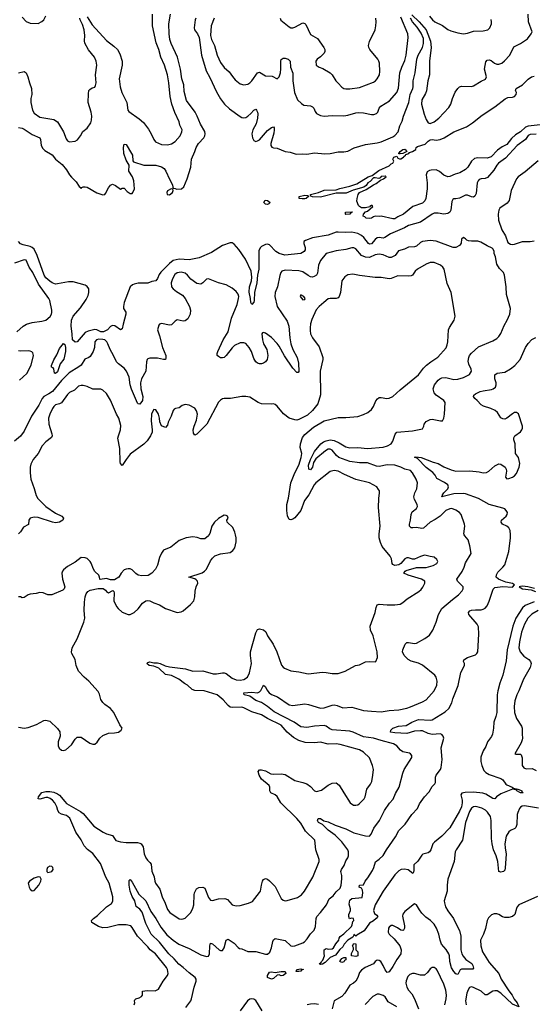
# Model space of a CAD drawing. Header units: inches. Extents: x 1473912 to 1647258, y 640388 to 773423.
# Tile 109 of 256: x 1522923 to 1528151, y 665215 to 675253. Entities that reach past the tile are written whole.
import ezdxf

# ---------------------------------------------------------------- set-up
doc = ezdxf.new("R2010")
doc.units = ezdxf.units.IN
doc.header["$MEASUREMENT"] = 0
doc.layers.add('B5626', color=7, linetype='Continuous')
doc.layers.add('B5627', color=7, linetype='Continuous')

msp = doc.modelspace()

# ---------------------------------------------------------------- linework, layer by layer
at = {"layer": 'B5626', "color": 5}
for points, elevation in [([(1522910, 668042), (1522970, 668032), (1523010, 668036), (1523094, 668066), (1523170, 668107), (1523191, 668111), (1523230, 668101), (1523310, 668028), (1523334, 667994), (1523336, 667950), (1523317, 667890), (1523316, 667850), (1523326, 667826), (1523350, 667806), (1523370, 667803), (1523393, 667810), (1523450, 667859), (1523490, 667919), (1523510, 667937), (1523550, 667938), (1523638, 667878), (1523668, 667868), (1523690, 667867), (1523714, 667886), (1523739, 667930), (1523770, 667954), (1523830, 667980), (1523890, 667983), (1523930, 667991), (1523958, 668010), (1523969, 668030), (1523944, 668065), (1523884, 668190), (1523849, 668230), (1523793, 668270), (1523771, 668291), (1523750, 668322), (1523737, 668377), (1523723, 668403), (1523630, 668509), (1523581, 668550), (1523524, 668610), (1523499, 668670), (1523489, 668730), (1523454, 668790), (1523450, 668806), (1523459, 668850), (1523510, 668941), (1523579, 669110), (1523589, 669151), (1523581, 669230), (1523584, 669316), (1523590, 669370), (1523600, 669400), (1523618, 669422), (1523643, 669437), (1523725, 669455), (1523774, 669454), (1523797, 669437), (1523810, 669422), (1523830, 669411), (1523873, 669433), (1523883, 669423), (1523887, 669410), (1523885, 669330), (1523910, 669271), (1523927, 669250), (1523970, 669213), (1524030, 669190), (1524050, 669190), (1524090, 669210), (1524130, 669248), (1524174, 669306), (1524210, 669330), (1524230, 669333), (1524250, 669330), (1524290, 669309), (1524350, 669288), (1524410, 669249), (1524530, 669211), (1524570, 669217), (1524590, 669228), (1524664, 669290), (1524698, 669330), (1524711, 669369), (1524714, 669426), (1524722, 669470), (1524741, 669510), (1524738, 669530), (1524724, 669544), (1524710, 669552), (1524649, 669570), (1524785, 669615), (1524809, 669630), (1524827, 669650), (1524870, 669735), (1524890, 669763), (1524914, 669786), (1524970, 669808), (1525070, 669822), (1525098, 669842), (1525118, 669870), (1525131, 669930), (1525130, 669970), (1525124, 670000)], 820), ([(1524853, 670000), (1524848, 669992), (1524810, 669959), (1524770, 669959), (1524733, 669973), (1524690, 669981), (1524622, 669970), (1524550, 669943), (1524464, 669876), (1524390, 669844), (1524370, 669816), (1524349, 669770), (1524327, 669693), (1524309, 669651), (1524271, 669610), (1524233, 669587), (1524170, 669584), (1524130, 669590), (1524106, 669606), (1524070, 669643), (1524050, 669653), (1524030, 669655), (1524010, 669652), (1523990, 669643), (1523957, 669610), (1523934, 669570), (1523890, 669542), (1523850, 669542), (1523810, 669556), (1523745, 669545), (1523739, 669550), (1523738, 669570), (1523732, 669590), (1523689, 669629), (1523675, 669650), (1523653, 669713), (1523643, 669730), (1523610, 669760), (1523590, 669767), (1523550, 669769), (1523490, 669723), (1523410, 669678), (1523370, 669646), (1523359, 669630), (1523353, 669610), (1523359, 669550), (1523382, 669470), (1523376, 669450), (1523363, 669437), (1523250, 669391), (1523210, 669391), (1523164, 669410), (1523130, 669413), (1523090, 669402), (1523030, 669398), (1523010, 669391), (1522970, 669362), (1522950, 669360), (1522930, 669368), (1522910, 669370)], 820), ([(1524089, 665210), (1524097, 665230), (1524094, 665250), (1524099, 665261), (1524109, 665271), (1524140, 665280), (1524165, 665295), (1524174, 665310), (1524175, 665350), (1524224, 665356), (1524306, 665354), (1524338, 665370), (1524388, 665452), (1524432, 665508), (1524436, 665530), (1524431, 665570), (1524420, 665590), (1524309, 665729), (1524254, 665770), (1524230, 665802), (1524126, 665910), (1524070, 665999), (1524055, 666015), (1524010, 666025), (1523930, 666024), (1523821, 665999), (1523770, 665996), (1523728, 666010), (1523659, 666050), (1523655, 666070), (1523675, 666090), (1523718, 666122), (1523810, 666210), (1523858, 666242), (1523874, 666266), (1523873, 666310), (1523836, 666450), (1523803, 666510), (1523746, 666650), (1523670, 666752), (1523614, 666794), (1523582, 666830), (1523551, 666891), (1523495, 666970), (1523434, 667114), (1523401, 667141), (1523350, 667153), (1523326, 667166), (1523311, 667190), (1523301, 667230), (1523281, 667270), (1523257, 667297), (1523233, 667313), (1523210, 667322), (1523190, 667323), (1523130, 667307), (1523110, 667310), (1523115, 667330), (1523150, 667375), (1523190, 667385), (1523230, 667385), (1523270, 667378), (1523310, 667362), (1523330, 667347), (1523382, 667282), (1523402, 667262), (1523542, 667182), (1523570, 667160), (1523681, 667030), (1523773, 666970), (1523810, 666952), (1523870, 666935), (1523905, 666885), (1523950, 666872), (1524010, 666865), (1524126, 666866), (1524150, 666859), (1524163, 666850), (1524181, 666821), (1524193, 666750), (1524209, 666709), (1524225, 666685), (1524250, 666662), (1524263, 666643), (1524272, 666572), (1524296, 666516), (1524301, 666470), (1524309, 666450), (1524352, 666390), (1524375, 666310), (1524406, 666246), (1524430, 666181), (1524453, 666150), (1524550, 666085), (1524570, 666082), (1524590, 666085), (1524610, 666094), (1524670, 666151), (1524690, 666196), (1524698, 666230), (1524701, 666330), (1524705, 666350), (1524728, 666392), (1524750, 666407), (1524790, 666410), (1524810, 666399), (1524850, 666305), (1524870, 666278), (1524890, 666275), (1524950, 666290), (1525014, 666294), (1525042, 666282), (1525090, 666228), (1525130, 666219), (1525170, 666222), (1525255, 666245), (1525297, 666263), (1525370, 666354), (1525378, 666370), (1525388, 666430), (1525401, 666470), (1525410, 666487), (1525430, 666498), (1525450, 666490), (1525470, 666474), (1525530, 666415), (1525590, 666295), (1525610, 666276), (1525630, 666270), (1525650, 666272), (1525756, 666304), (1525798, 666330), (1525827, 666370), (1525913, 666510), (1525978, 666670), (1525977, 666690), (1525944, 666790), (1525932, 666890), (1525839, 666979), (1525790, 667061), (1525750, 667110), (1525585, 667270), (1525550, 667334), (1525530, 667350), (1525485, 667370), (1525474, 667390), (1525473, 667430), (1525466, 667446), (1525390, 667512), (1525366, 667550), (1525354, 667590), (1525370, 667606), (1525390, 667607), (1525430, 667596), (1525485, 667565), (1525510, 667560), (1525590, 667565), (1525630, 667559), (1525730, 667498), (1525810, 667478), (1525850, 667464), (1525890, 667436), (1525930, 667391), (1525950, 667383), (1526001, 667399), (1526069, 667450), (1526109, 667470), (1526150, 667473), (1526183, 667450), (1526228, 667370), (1526293, 667270), (1526326, 667246), (1526350, 667245), (1526370, 667250), (1526390, 667263), (1526435, 667310), (1526447, 667330), (1526464, 667410), (1526501, 667459), (1526514, 667486), (1526526, 667550), (1526530, 667610), (1526522, 667650), (1526490, 667729), (1526430, 667787), (1526390, 667808), (1526190, 667864), (1526150, 667871), (1526070, 667867), (1525990, 667887), (1525930, 667882), (1525835, 667885), (1525770, 667903), (1525714, 667934), (1525650, 667988), (1525590, 668060), (1525449, 668129), (1525390, 668167), (1525290, 668197), (1525210, 668239), (1525190, 668244), (1525090, 668240), (1525070, 668245), (1525050, 668260), (1525000, 668320), (1524938, 668370), (1524805, 668410), (1524710, 668416), (1524683, 668423), (1524636, 668470), (1524605, 668485), (1524546, 668530), (1524470, 668566), (1524410, 668579), (1524341, 668641), (1524290, 668663), (1524242, 668670), (1524219, 668690), (1524230, 668701), (1524250, 668705), (1524290, 668696), (1524330, 668696), (1524355, 668690), (1524406, 668666), (1524450, 668654), (1524614, 668634), (1524690, 668612), (1524790, 668614), (1524896, 668584), (1524930, 668583), (1524990, 668596), (1525010, 668594), (1525030, 668587), (1525090, 668540), (1525130, 668522), (1525170, 668520), (1525210, 668528), (1525248, 668550), (1525267, 668593), (1525288, 668690), (1525276, 668770), (1525278, 668810), (1525330, 669001), (1525350, 669037), (1525370, 669043), (1525410, 669032), (1525433, 669013), (1525452, 668970), (1525507, 668887), (1525545, 668810), (1525592, 668672), (1525610, 668651), (1525623, 668643), (1525690, 668616), (1525770, 668605), (1525865, 668585), (1526010, 668601), (1526050, 668599), (1526110, 668587), (1526170, 668589), (1526242, 668610), (1526348, 668670), (1526390, 668675), (1526450, 668706), (1526490, 668711), (1526550, 668705), (1526555, 668710), (1526572, 668750), (1526569, 668810), (1526529, 668970), (1526502, 669030), (1526497, 669070), (1526550, 669210), (1526558, 669262), (1526570, 669287), (1526590, 669293), (1526670, 669286), (1526750, 669286), (1526805, 669295), (1526830, 669310), (1526874, 669350), (1526995, 669425), (1527016, 669444), (1527033, 669467), (1527054, 669510), (1527056, 669530), (1527021, 669550), (1526886, 669590), (1526841, 669610), (1526844, 669616), (1526853, 669630), (1526864, 669636), (1526970, 669668), (1527070, 669668), (1527141, 669690), (1527179, 669710), (1527189, 669730), (1527179, 669750), (1527150, 669773), (1527110, 669779), (1527070, 669792), (1527050, 669793), (1527010, 669782), (1526950, 669752), (1526930, 669752), (1526890, 669767), (1526870, 669768), (1526850, 669756), (1526810, 669710), (1526790, 669696), (1526750, 669689), (1526730, 669700), (1526723, 669710), (1526715, 669755), (1526703, 669783), (1526621, 669881), (1526602, 669922), (1526588, 669970), (1526588, 670000)], 780), ([(1524619, 665181), (1524670, 665250), (1524676, 665270), (1524703, 665390), (1524722, 665450), (1524723, 665470), (1524713, 665490), (1524650, 665536), (1524591, 665591), (1524545, 665625), (1524500, 665680), (1524445, 665730), (1524349, 665849), (1524264, 665930), (1524210, 666040), (1524173, 666153), (1524150, 666184), (1524111, 666211), (1524096, 666270), (1524070, 666314), (1524050, 666367), (1524038, 666430), (1524041, 666479), (1524050, 666486), (1524070, 666459), (1524138, 666338), (1524210, 666270), (1524261, 666161), (1524310, 666090), (1524363, 666003), (1524425, 665925), (1524490, 665868), (1524545, 665830), (1524650, 665785), (1524770, 665720), (1524830, 665703), (1524850, 665707), (1524858, 665730), (1524864, 665810), (1524870, 665837), (1524890, 665832), (1524958, 665770), (1524970, 665764), (1524990, 665764), (1525010, 665790), (1525030, 665870), (1525050, 665879), (1525110, 665838), (1525150, 665793), (1525165, 665785), (1525190, 665780), (1525250, 665755), (1525333, 665753), (1525430, 665727), (1525452, 665728), (1525474, 665746), (1525490, 665790), (1525504, 665856), (1525510, 665871), (1525530, 665886), (1525630, 665866), (1525690, 665813), (1525710, 665809), (1525730, 665813), (1525810, 665842), (1525827, 665853), (1525856, 665884), (1525890, 665933), (1525927, 665970), (1525940, 666010), (1525948, 666090), (1525955, 666110), (1525992, 666150), (1526051, 666229), (1526080, 666290), (1526120, 666320), (1526150, 666363), (1526190, 666399), (1526201, 666430), (1526210, 666494), (1526210, 666530), (1526200, 666570), (1526204, 666590), (1526231, 666630), (1526250, 666679), (1526271, 666710), (1526278, 666730), (1526276, 666770), (1526269, 666790), (1526209, 666870), (1526141, 666941), (1526069, 666990), (1526010, 667048), (1525970, 667070), (1525962, 667090), (1525967, 667110), (1525990, 667108), (1526026, 667086), (1526070, 667074), (1526140, 667040), (1526250, 667003), (1526330, 666965), (1526450, 666933), (1526490, 666930), (1526509, 666951), (1526536, 667010), (1526591, 667090), (1526644, 667190), (1526695, 667265), (1526732, 667308), (1526755, 667365), (1526793, 667430), (1526830, 667570), (1526845, 667610), (1526923, 667730), (1526924, 667750), (1526910, 667769), (1526897, 667777), (1526829, 667790), (1526806, 667806), (1526770, 667850), (1526736, 667870), (1526610, 667903), (1526530, 667930), (1526430, 667941), (1526325, 667990), (1526290, 668001), (1526110, 668014), (1526085, 668025), (1526050, 668051), (1526030, 668056), (1525930, 668051), (1525850, 668037), (1525790, 668044), (1525724, 668090), (1525518, 668198), (1525452, 668252), (1525390, 668291), (1525330, 668312), (1525270, 668358), (1525213, 668370), (1525209, 668390), (1525290, 668398), (1525350, 668390), (1525370, 668401), (1525384, 668416), (1525410, 668470), (1525430, 668450), (1525442, 668422), (1525469, 668389), (1525490, 668375), (1525551, 668351), (1525670, 668268), (1525710, 668263), (1525830, 668280), (1525870, 668271), (1525990, 668233), (1526030, 668236), (1526110, 668264), (1526130, 668267), (1526161, 668261), (1526218, 668238), (1526310, 668243), (1526430, 668211), (1526510, 668202), (1526610, 668197), (1526690, 668210), (1526790, 668218), (1526870, 668233), (1526910, 668248), (1527030, 668298), (1527070, 668320), (1527151, 668410), (1527177, 668470), (1527182, 668510), (1527170, 668549), (1527156, 668570), (1527030, 668674), (1526990, 668693), (1526914, 668714), (1526886, 668730), (1526845, 668770), (1526828, 668810), (1526832, 668830), (1526855, 668885), (1526870, 668903), (1526890, 668904), (1526950, 668892), (1526970, 668897), (1527056, 668944), (1527102, 668978), (1527135, 669030), (1527170, 669111), (1527196, 669190), (1527230, 669250), (1527337, 669343), (1527397, 669390), (1527436, 669430), (1527447, 669450), (1527446, 669470), (1527388, 669530), (1527382, 669550), (1527434, 669626), (1527456, 669670), (1527470, 669715), (1527529, 669810), (1527515, 669890), (1527497, 669950), (1527463, 669990), (1527457, 670000)], 760), ([(1528170, 669319), (1528079, 669281), (1528050, 669257), (1527984, 669150), (1527951, 669070), (1527896, 668830), (1527884, 668716), (1527852, 668570), (1527821, 668490), (1527798, 668410), (1527793, 668370), (1527789, 668191), (1527780, 668150), (1527759, 668090), (1527756, 668030), (1527744, 667970), (1527735, 667945), (1527695, 667890), (1527677, 667843), (1527650, 667800), (1527627, 667733), (1527627, 667690), (1527636, 667650), (1527658, 667598), (1527677, 667577), (1527710, 667559), (1527830, 667516), (1527850, 667502), (1527881, 667461), (1527892, 667452), (1527947, 667430), (1527960, 667420), (1528005, 667410), (1528030, 667398), (1528044, 667390), (1528043, 667383), (1528058, 667370), (1528030, 667370), (1527993, 667390), (1527994, 667394), (1527983, 667403), (1527950, 667407), (1527830, 667362), (1527785, 667330), (1527770, 667309), (1527750, 667314), (1527678, 667358), (1527647, 667367), (1527550, 667378), (1527466, 667374), (1527433, 667367), (1527422, 667350), (1527437, 667297), (1527437, 667270), (1527430, 667227), (1527410, 667183), (1527310, 667013), (1527230, 666929), (1527152, 666868), (1527138, 666850), (1527115, 666790), (1527102, 666770), (1527090, 666760), (1527034, 666746), (1527023, 666737), (1526985, 666675), (1526944, 666636), (1526942, 666578), (1526939, 666561), (1526932, 666550), (1526885, 666585), (1526846, 666594), (1526812, 666588), (1526790, 666577), (1526750, 666536), (1526631, 666370), (1526550, 666229), (1526531, 666170), (1526540, 666140), (1526564, 666124), (1526574, 666110), (1526558, 666090), (1526533, 666067), (1526490, 666042), (1526437, 665963), (1526360, 665920), (1526350, 665909), (1526330, 665926), (1526328, 665912), (1526319, 665901), (1526270, 665869), (1526231, 665830), (1526218, 665802), (1526187, 665773), (1526144, 665716), (1526090, 665694), (1526037, 665643), (1526010, 665624), (1525990, 665621), (1525983, 665623), (1525981, 665630), (1525998, 665642), (1526000, 665650), (1526015, 665665), (1526032, 665710), (1526027, 665733), (1526028, 665770), (1526050, 665784), (1526070, 665778), (1526110, 665781), (1526122, 665790), (1526147, 665833), (1526179, 665870), (1526181, 665890), (1526193, 665907), (1526230, 665935), (1526306, 666010), (1526315, 666025), (1526322, 666058), (1526331, 666070), (1526329, 666089), (1526306, 666094), (1526288, 666088), (1526279, 666110), (1526281, 666130), (1526298, 666170), (1526297, 666190), (1526283, 666237), (1526290, 666276), (1526310, 666295), (1526416, 666304), (1526421, 666350), (1526418, 666378), (1526410, 666398), (1526386, 666410), (1526389, 666430), (1526430, 666432), (1526445, 666470), (1526475, 666505), (1526522, 666578), (1526536, 666610), (1526551, 666669), (1526590, 666694), (1526630, 666732), (1526664, 666790), (1526757, 666923), (1526790, 666986), (1526856, 667050), (1526922, 667150), (1526979, 667210), (1527002, 667258), (1527051, 667330), (1527098, 667382), (1527130, 667435), (1527158, 667462), (1527163, 667477), (1527165, 667530), (1527172, 667550), (1527215, 667610), (1527223, 667630), (1527231, 667710), (1527223, 667830), (1527248, 667928), (1527242, 667950), (1527230, 667966), (1527210, 667972), (1527130, 667965), (1527090, 667976), (1527030, 668002), (1527010, 668004), (1526950, 667999), (1526870, 667977), (1526750, 667984), (1526704, 667990), (1526709, 668010), (1526730, 668032), (1526788, 668050), (1526863, 668057), (1526922, 668090), (1526990, 668119), (1527110, 668112), (1527130, 668116), (1527263, 668197), (1527299, 668230), (1527330, 668287), (1527339, 668330), (1527394, 668466), (1527423, 668597), (1527458, 668670), (1527459, 668690), (1527449, 668710), (1527453, 668727), (1527489, 668750), (1527570, 668777), (1527586, 668790), (1527594, 668810), (1527606, 668990), (1527602, 669062), (1527590, 669091), (1527505, 669190), (1527501, 669210), (1527515, 669225), (1527530, 669232), (1527570, 669238), (1527630, 669238), (1527650, 669242), (1527670, 669253), (1527690, 669278), (1527710, 669324), (1527752, 669448), (1527770, 669464), (1527850, 669475), (1527950, 669469), (1527968, 669490), (1527950, 669504), (1527880, 669520), (1527830, 669538), (1527807, 669550), (1527784, 669570), (1527785, 669595), (1527798, 669622), (1527850, 669670), (1527870, 669695), (1527911, 669830), (1527929, 669969), (1527927, 670000)], 740), ([(1528174, 669454), (1528105, 669470), (1528050, 669477), (1528030, 669476), (1528018, 669470), (1528051, 669450), (1528139, 669439), (1528183, 669423)], 740), ([(1528210, 669230), (1528147, 669193), (1528104, 669150), (1528071, 669089), (1528040, 669010), (1528020, 668910), (1528015, 668850), (1528028, 668808), (1528063, 668763), (1528114, 668730), (1528131, 668711), (1528138, 668690), (1528130, 668650), (1528062, 668530), (1528015, 668410), (1527992, 668370), (1527974, 668310), (1527966, 668250), (1527970, 668191), (1527989, 668130), (1528042, 668050), (1528047, 668030), (1528046, 667970), (1528050, 667930), (1528049, 667910), (1528039, 667881), (1527974, 667770), (1527984, 667764), (1528030, 667766), (1528038, 667758), (1528048, 667728), (1528049, 667650), (1528065, 667625), (1528090, 667616), (1528150, 667618), (1528190, 667600)], 760), ([(1528214, 667214), (1528070, 667238), (1528046, 667234), (1528030, 667224), (1528019, 667210), (1528003, 667170), (1527998, 667150), (1527992, 667048), (1527983, 667017), (1527973, 667007), (1527930, 666987), (1527910, 666972), (1527885, 666930), (1527871, 666850), (1527873, 666810), (1527885, 666745), (1527874, 666606), (1527870, 666584), (1527856, 666570), (1527830, 666561), (1527810, 666570), (1527799, 666670), (1527781, 666730), (1527756, 666790), (1527740, 666850), (1527735, 666905), (1527730, 667090), (1527723, 667130), (1527695, 667175), (1527674, 667194), (1527635, 667215), (1527590, 667230), (1527570, 667232), (1527550, 667229), (1527530, 667215), (1527510, 667182), (1527469, 667070), (1527438, 666890), (1527373, 666790), (1527366, 666770), (1527353, 666670), (1527290, 666490), (1527284, 666430), (1527284, 666370), (1527253, 666270), (1527254, 666250), (1527267, 666210), (1527290, 666169), (1527349, 666089), (1527370, 666040), (1527410, 665967), (1527421, 665910), (1527422, 665770), (1527433, 665730), (1527446, 665706), (1527472, 665672), (1527534, 665630), (1527546, 665610), (1527550, 665582), (1527545, 665575), (1527526, 665574), (1527430, 665575), (1527415, 665565), (1527390, 665520), (1527370, 665526), (1527350, 665548), (1527327, 665587), (1527310, 665650), (1527306, 665710), (1527300, 665730), (1527274, 665774), (1527224, 665830), (1527210, 665870), (1527198, 665930), (1527173, 665993), (1527151, 666031), (1527114, 666070), (1527065, 666105), (1527024, 666144), (1526999, 666179), (1526970, 666231), (1526950, 666240), (1526850, 666160), (1526830, 666134), (1526827, 666113), (1526846, 666014), (1526847, 665990), (1526836, 665970), (1526830, 665966), (1526810, 665970), (1526776, 665996), (1526730, 666019), (1526710, 666020), (1526690, 666001), (1526685, 665990), (1526681, 665950), (1526690, 665930), (1526743, 665883), (1526800, 665810), (1526815, 665770), (1526810, 665730), (1526768, 665672), (1526730, 665601), (1526690, 665545), (1526670, 665541), (1526650, 665567), (1526631, 665611), (1526606, 665650), (1526590, 665663), (1526570, 665665), (1526550, 665651), (1526532, 665628), (1526445, 665590), (1526410, 665564), (1526390, 665538), (1526373, 665487), (1526351, 665450), (1526328, 665432), (1526290, 665410), (1526239, 665330), (1526210, 665296), (1526131, 665250), (1526110, 665170)], 760), ([(1528205, 666315), (1528014, 666230), (1527998, 666210), (1527989, 666191), (1527973, 666130), (1527950, 666110), (1527910, 666099), (1527870, 666099), (1527847, 666107), (1527810, 666132), (1527790, 666139), (1527762, 666138), (1527734, 666126), (1527704, 666096), (1527690, 666070), (1527673, 665987), (1527652, 665930), (1527624, 665870), (1527627, 665810), (1527643, 665750), (1527710, 665640), (1527811, 665530), (1527833, 665473), (1527913, 665353), (1527947, 665310), (1527966, 665266), (1527998, 665230), (1528012, 665188), (1527950, 665217), (1527830, 665328), (1527791, 665351), (1527770, 665353), (1527750, 665349), (1527690, 665312), (1527670, 665312), (1527630, 665350), (1527550, 665388), (1527530, 665392), (1527510, 665386), (1527497, 665363), (1527484, 665330), (1527469, 665250), (1527476, 665210)], 780), ([(1527258, 665210), (1527274, 665270), (1527277, 665310), (1527270, 665361), (1527250, 665421), (1527182, 665562), (1527170, 665577), (1527150, 665589), (1527130, 665589), (1527110, 665577), (1527082, 665538), (1527050, 665514), (1527010, 665511), (1526950, 665530), (1526930, 665530), (1526902, 665518), (1526882, 665498), (1526864, 665456), (1526862, 665430), (1526870, 665390), (1526890, 665359), (1526922, 665322), (1526951, 665271), (1526992, 665170)], 780), ([(1526769, 665189), (1526682, 665242), (1526650, 665292), (1526630, 665306), (1526590, 665320), (1526570, 665318), (1526524, 665296), (1526446, 665214)], 780), ([(1525395, 665150), (1525330, 665255), (1525310, 665269), (1525290, 665272), (1525270, 665266), (1525245, 665250), (1525173, 665150)], 760), ([(1525970, 665212), (1525930, 665219), (1525890, 665218), (1525855, 665210)], 760)]:
    msp.add_lwpolyline(points, dxfattribs=dict(at, elevation=elevation))
for points, elevation in [([(1523230, 666625), (1523207, 666610), (1523201, 666590), (1523201, 666570), (1523210, 666558), (1523250, 666568), (1523265, 666590), (1523261, 666610), (1523250, 666619)], 820), ([(1523110, 666515), (1523070, 666501), (1523023, 666470), (1523011, 666450), (1523021, 666410), (1523031, 666390), (1523050, 666371), (1523070, 666375), (1523118, 666430), (1523140, 666470), (1523143, 666490), (1523132, 666512)], 820), ([(1526350, 665701), (1526306, 665710), (1526308, 665732), (1526327, 665773), (1526328, 665790), (1526318, 665810), (1526330, 665834), (1526351, 665831), (1526351, 665771), (1526371, 665750), (1526370, 665709)], 740), ([(1526210, 665642), (1526189, 665650), (1526198, 665670), (1526210, 665682), (1526230, 665691), (1526250, 665692), (1526251, 665670), (1526237, 665663), (1526230, 665649)], 740), ([(1525590, 665504), (1525570, 665515), (1525550, 665512), (1525510, 665477), (1525490, 665473), (1525449, 665490), (1525450, 665510), (1525470, 665543), (1525490, 665547), (1525530, 665540), (1525589, 665551), (1525631, 665550), (1525636, 665530), (1525611, 665509)], 740), ([(1525809, 665571), (1525814, 665574), (1525814, 665570), (1525796, 665564), (1525790, 665554), (1525770, 665548), (1525744, 665550), (1525749, 665570), (1525790, 665576)], 740)]:
    msp.add_lwpolyline(points, close=True, dxfattribs=dict(at, elevation=elevation))
at = {"layer": 'B5627', "color": 5}
for points, elevation in [([(1522910, 674154), (1522950, 674147), (1522970, 674138), (1523050, 674084), (1523127, 674047), (1523135, 674030), (1523141, 673970), (1523158, 673938), (1523180, 673920), (1523256, 673876), (1523290, 673830), (1523355, 673775), (1523402, 673722), (1523430, 673671), (1523450, 673646), (1523499, 673599), (1523530, 673551), (1523543, 673543), (1523550, 673532), (1523558, 673542), (1523572, 673548), (1523590, 673550), (1523610, 673546), (1523710, 673489), (1523772, 673468), (1523790, 673471), (1523800, 673480), (1523830, 673539), (1523850, 673567), (1523870, 673576), (1523901, 673561), (1523950, 673525), (1523970, 673534), (1523990, 673534), (1524020, 673500), (1524050, 673482), (1524070, 673482), (1524078, 673490), (1524094, 673530), (1524086, 673610), (1524072, 673650), (1524037, 673710), (1524038, 673770), (1524010, 673821), (1523986, 673890), (1523983, 673950), (1523990, 673985), (1524010, 673981), (1524063, 673890), (1524072, 673870), (1524076, 673815), (1524083, 673803), (1524189, 673769), (1524310, 673770), (1524370, 673754), (1524395, 673735), (1524414, 673710), (1524450, 673627), (1524481, 673570), (1524484, 673544), (1524490, 673534), (1524510, 673532), (1524525, 673525), (1524575, 673530), (1524596, 673550), (1524630, 673631), (1524667, 673750), (1524674, 673830), (1524711, 673909), (1524723, 673950), (1524748, 673990), (1524802, 674050), (1524811, 674069), (1524814, 674090), (1524810, 674114), (1524767, 674187), (1524733, 674270), (1524712, 674310), (1524624, 674430), (1524601, 674521), (1524596, 674590), (1524578, 674650), (1524562, 674750), (1524533, 674870), (1524468, 675010), (1524455, 675050), (1524447, 675110), (1524444, 675210), (1524462, 675310)], 740), ([(1522910, 674712), (1522970, 674725), (1522990, 674711), (1523007, 674670), (1523022, 674610), (1523043, 674550), (1523048, 674490), (1523038, 674450), (1523036, 674410), (1523054, 674330), (1523070, 674300), (1523130, 674260), (1523270, 674235), (1523310, 674212), (1523370, 674111), (1523397, 674037), (1523410, 674019), (1523430, 674008), (1523490, 674015), (1523513, 674027), (1523545, 674070), (1523568, 674112), (1523610, 674148), (1523650, 674201), (1523657, 674230), (1523658, 674270), (1523651, 674310), (1523622, 674410), (1523624, 674496), (1523629, 674531), (1523638, 674542), (1523661, 674559), (1523690, 674565), (1523698, 674582), (1523702, 674610), (1523695, 674690), (1523709, 674790), (1523702, 674830), (1523687, 674870), (1523624, 674944), (1523587, 675013), (1523583, 675037), (1523588, 675092), (1523582, 675150), (1523563, 675203), (1523540, 675250), (1523537, 675270)], 760), ([(1522950, 675277), (1522990, 675235), (1523030, 675217), (1523110, 675213), (1523150, 675233), (1523169, 675250), (1523189, 675291)], 780), ([(1523610, 675282), (1523661, 675201), (1523810, 675039), (1523884, 674984), (1523921, 674950), (1523945, 674905), (1523970, 674830), (1523968, 674790), (1523939, 674650), (1523949, 674570), (1523966, 674510), (1524016, 674410), (1524027, 674330), (1524036, 674316), (1524142, 674242), (1524185, 674205), (1524237, 674137), (1524264, 674090), (1524290, 674030), (1524309, 674009), (1524370, 673982), (1524430, 673977), (1524470, 673986), (1524510, 674010), (1524561, 674070), (1524578, 674110), (1524579, 674130), (1524558, 674178), (1524550, 674213), (1524505, 674305), (1524476, 674390), (1524459, 674470), (1524443, 674610), (1524430, 674690), (1524400, 674790), (1524361, 674870), (1524342, 674950), (1524316, 675016), (1524278, 675190), (1524276, 675310)], 760), ([(1524720, 675270), (1524712, 675250), (1524702, 675170), (1524707, 675150), (1524736, 675110), (1524753, 675070), (1524776, 674890), (1524826, 674730), (1524864, 674664), (1524930, 674519), (1524970, 674445), (1525011, 674390), (1525063, 674343), (1525170, 674267), (1525190, 674255), (1525210, 674252), (1525230, 674257), (1525250, 674270), (1525282, 674298), (1525310, 674330), (1525330, 674339), (1525339, 674330), (1525350, 674310), (1525353, 674293), (1525350, 674250), (1525334, 674190), (1525300, 674130), (1525290, 674090), (1525297, 674050), (1525310, 674022), (1525330, 674012), (1525350, 674017), (1525370, 674029), (1525450, 674122), (1525490, 674153), (1525510, 674159), (1525517, 674150), (1525520, 674130), (1525515, 674095), (1525484, 673990), (1525484, 673970), (1525493, 673953), (1525510, 673947), (1525550, 673944), (1525630, 673910), (1525682, 673902), (1525743, 673883), (1525810, 673885), (1525850, 673882), (1525930, 673896), (1526035, 673885), (1526090, 673890), (1526170, 673907), (1526230, 673907), (1526270, 673914), (1526334, 673946), (1526450, 673981), (1526570, 673999), (1526610, 674009), (1526730, 674058), (1526750, 674072), (1526784, 674110), (1526801, 674170), (1526823, 674217), (1526838, 674270), (1526891, 674409), (1526905, 674490), (1526933, 674550), (1526937, 674570), (1526936, 674630), (1526958, 674710), (1526974, 674850), (1526988, 674890), (1527032, 674968), (1527042, 675010), (1527040, 675060), (1527016, 675116), (1526977, 675177), (1526929, 675230), (1526910, 675267)], 740), ([(1524906, 675270), (1524876, 675190), (1524869, 675090), (1524880, 675050), (1524910, 674990), (1524936, 674890), (1524970, 674815), (1525010, 674764), (1525060, 674720), (1525093, 674673), (1525121, 674641), (1525170, 674600), (1525210, 674588), (1525250, 674596), (1525270, 674609), (1525291, 674630), (1525350, 674711), (1525370, 674719), (1525430, 674682), (1525497, 674677), (1525550, 674651), (1525570, 674671), (1525583, 674710), (1525587, 674753), (1525585, 674830), (1525590, 674847), (1525610, 674860), (1525630, 674860), (1525661, 674850), (1525680, 674830), (1525685, 674770), (1525708, 674708), (1525710, 674630), (1525727, 674510), (1525756, 674436), (1525797, 674397), (1525822, 674382), (1525890, 674374), (1525910, 674365), (1525923, 674350), (1525936, 674316), (1525950, 674295), (1525990, 674276), (1526030, 674269), (1526110, 674276), (1526230, 674272), (1526270, 674279), (1526350, 674304), (1526374, 674306), (1526430, 674302), (1526510, 674285), (1526534, 674286), (1526563, 674297), (1526575, 674310), (1526590, 674350), (1526605, 674370), (1526696, 674424), (1526770, 674510), (1526785, 674555), (1526799, 674710), (1526819, 674770), (1526850, 674836), (1526863, 674890), (1526886, 675070), (1526883, 675110), (1526810, 675277)], 760), ([(1525580, 675270), (1525588, 675248), (1525670, 675180), (1525690, 675170), (1525710, 675169), (1525730, 675175), (1525810, 675220), (1525830, 675215), (1525843, 675203), (1525890, 675103), (1525960, 675060), (1526026, 674970), (1526035, 674950), (1526035, 674930), (1526027, 674910), (1525990, 674873), (1525957, 674850), (1525944, 674830), (1525948, 674790), (1525978, 674770), (1526016, 674756), (1526090, 674710), (1526110, 674690), (1526147, 674630), (1526170, 674605), (1526210, 674566), (1526230, 674552), (1526248, 674548), (1526290, 674547), (1526390, 674563), (1526530, 674616), (1526552, 674630), (1526570, 674651), (1526591, 674690), (1526596, 674724), (1526592, 674808), (1526587, 674830), (1526576, 674850), (1526493, 674950), (1526483, 674970), (1526481, 674990), (1526490, 675030), (1526547, 675150), (1526555, 675190), (1526558, 675230), (1526554, 675270)], 780), ([(1526922, 675302), (1526997, 675230), (1527070, 675150), (1527084, 675104), (1527114, 675034), (1527120, 674970), (1527101, 674830), (1527101, 674690), (1527085, 674630), (1527072, 674528), (1527061, 674499), (1527025, 674435), (1527021, 674390), (1527048, 674288), (1527070, 674236), (1527090, 674202), (1527110, 674196), (1527149, 674211), (1527197, 674250), (1527301, 674359), (1527320, 674390), (1527338, 674450), (1527366, 674514), (1527390, 674550), (1527409, 674570), (1527430, 674576), (1527530, 674573), (1527550, 674579), (1527630, 674627), (1527674, 674646), (1527683, 674670), (1527664, 674750), (1527677, 674823), (1527690, 674841), (1527710, 674844), (1527730, 674837), (1527767, 674810), (1527790, 674800), (1527810, 674799), (1527839, 674810), (1527868, 674832), (1527921, 674890), (1527963, 674977), (1528030, 675010), (1528102, 675058), (1528141, 675110), (1528149, 675130), (1528111, 675230), (1528110, 675310)], 740), ([(1527101, 675290), (1527134, 675250), (1527158, 675230), (1527234, 675194), (1527290, 675154), (1527320, 675140), (1527390, 675118), (1527450, 675109), (1527490, 675114), (1527550, 675137), (1527650, 675138), (1527696, 675150), (1527717, 675170), (1527734, 675210), (1527735, 675230), (1527730, 675255)], 760), ([(1528230, 674180), (1528110, 674168), (1528082, 674158), (1528029, 674110), (1527981, 674079), (1527938, 674042), (1527890, 673981), (1527844, 673956), (1527797, 673923), (1527730, 673855), (1527690, 673840), (1527595, 673845), (1527563, 673837), (1527530, 673810), (1527495, 673750), (1527470, 673724), (1527411, 673690), (1527363, 673677), (1527310, 673653), (1527290, 673650), (1527250, 673669), (1527206, 673706), (1527170, 673721), (1527120, 673720), (1527104, 673716), (1527078, 673702), (1527067, 673670), (1527079, 673590), (1527079, 673530), (1527064, 673430), (1527054, 673406), (1527030, 673384), (1526932, 673348), (1526837, 673270), (1526778, 673242), (1526750, 673224), (1526730, 673221), (1526610, 673249), (1526590, 673246), (1526550, 673249), (1526530, 673244), (1526510, 673229), (1526490, 673225), (1526458, 673230), (1526443, 673243), (1526426, 673250), (1526428, 673270), (1526450, 673294), (1526470, 673302), (1526526, 673350), (1526518, 673358), (1526510, 673358), (1526494, 673350), (1526494, 673346), (1526450, 673335), (1526410, 673335), (1526389, 673349), (1526380, 673360), (1526363, 673403), (1526364, 673430), (1526374, 673470), (1526388, 673492), (1526458, 673522), (1526530, 673570), (1526558, 673582), (1526602, 673618), (1526634, 673630), (1526659, 673650), (1526650, 673659), (1526610, 673653), (1526599, 673641), (1526585, 673635), (1526550, 673641), (1526530, 673640), (1526496, 673604), (1526475, 673590), (1526456, 673564), (1526433, 673547), (1526325, 673515), (1526254, 673486), (1526150, 673485), (1525990, 673443), (1525908, 673448), (1525894, 673454), (1525888, 673470), (1525970, 673491), (1526030, 673516), (1526150, 673518), (1526187, 673533), (1526290, 673555), (1526361, 673579), (1526477, 673650), (1526517, 673663), (1526586, 673714), (1526690, 673764), (1526710, 673782), (1526727, 673790), (1526739, 673810), (1526729, 673830), (1526738, 673850), (1526770, 673862), (1526781, 673841), (1526795, 673835), (1526810, 673835), (1526837, 673850), (1526842, 673858), (1526859, 673870), (1526861, 673879), (1526893, 673890), (1526900, 673900), (1526928, 673910), (1526962, 673930), (1526968, 673950), (1526980, 673960), (1527057, 673983), (1527090, 674014), (1527110, 674027), (1527130, 674033), (1527170, 674024), (1527210, 674033), (1527251, 674049), (1527350, 674110), (1527479, 674161), (1527540, 674200), (1527639, 674281), (1527770, 674364), (1527874, 674446), (1527901, 674459), (1527950, 674463), (1527970, 674471), (1527988, 674490), (1527990, 674510), (1527981, 674530), (1527987, 674550), (1528050, 674590), (1528110, 674648), (1528144, 674670), (1528170, 674677)], 720), ([(1528190, 674085), (1528130, 674082), (1528110, 674072), (1528082, 674030), (1527997, 673970), (1527878, 673842), (1527807, 673790), (1527790, 673770), (1527760, 673720), (1527695, 673645), (1527670, 673633), (1527630, 673630), (1527610, 673622), (1527598, 673610), (1527587, 673590), (1527578, 673482), (1527566, 673454), (1527550, 673445), (1527530, 673446), (1527490, 673464), (1527470, 673464), (1527410, 673433), (1527370, 673426), (1527350, 673427), (1527340, 673420), (1527330, 673398), (1527319, 673310), (1527309, 673291), (1527290, 673277), (1527250, 673271), (1527190, 673281), (1527150, 673281), (1527130, 673271), (1527012, 673188), (1526890, 673156), (1526849, 673131), (1526706, 673070), (1526647, 673033), (1526630, 673027), (1526590, 673033), (1526570, 673030), (1526548, 673012), (1526510, 672967), (1526490, 672964), (1526481, 672970), (1526433, 673033), (1526410, 673053), (1526370, 673073), (1526310, 673087), (1526250, 673082), (1526170, 673088), (1526150, 673086), (1526070, 673056), (1525910, 673030), (1525837, 673003), (1525821, 672990), (1525822, 672970), (1525834, 672930), (1525833, 672907), (1525824, 672890), (1525790, 672869), (1525627, 672853), (1525570, 672870), (1525534, 672890), (1525470, 672958), (1525450, 672965), (1525430, 672960), (1525390, 672940), (1525374, 672926), (1525363, 672897), (1525363, 672710), (1525349, 672650), (1525342, 672570), (1525318, 672470), (1525314, 672390), (1525310, 672374), (1525290, 672350), (1525281, 672370), (1525278, 672410), (1525264, 672476), (1525268, 672530), (1525286, 672590), (1525292, 672628), (1525283, 672690), (1525226, 672810), (1525158, 672910), (1525110, 672965), (1525090, 672977), (1525070, 672978), (1524990, 672951), (1524880, 672880), (1524754, 672826), (1524650, 672803), (1524550, 672812), (1524490, 672797), (1524451, 672769), (1524361, 672679), (1524345, 672655), (1524330, 672616), (1524310, 672591), (1524270, 672584), (1524230, 672567), (1524130, 672566), (1524090, 672558), (1524073, 672550), (1524050, 672529), (1523990, 672369), (1523982, 672330), (1523983, 672310), (1524004, 672270), (1524007, 672250), (1523978, 672150), (1523970, 672102), (1523950, 672092), (1523892, 672132), (1523870, 672136), (1523850, 672126), (1523820, 672090), (1523779, 672070), (1523750, 672072), (1523710, 672091), (1523690, 672094), (1523622, 672078), (1523590, 672063), (1523510, 671970), (1523490, 671964), (1523462, 671990), (1523459, 672050), (1523448, 672130), (1523453, 672190), (1523470, 672231), (1523544, 672316), (1523601, 672399), (1523620, 672440), (1523629, 672470), (1523628, 672510), (1523613, 672533), (1523590, 672546), (1523470, 672579), (1523420, 672580), (1523310, 672559), (1523290, 672558), (1523255, 672570), (1523230, 672586), (1523190, 672620), (1523172, 672650), (1523101, 672850), (1523072, 672912), (1523052, 672932), (1523030, 672942), (1522957, 672957), (1522930, 672968), (1522910, 672991)], 740), ([(1528210, 673813), (1528079, 673701), (1528008, 673650), (1527990, 673632), (1527935, 673510), (1527916, 673410), (1527896, 673384), (1527820, 673330), (1527809, 673310), (1527803, 673270), (1527807, 673210), (1527840, 673110), (1527877, 673050), (1527903, 672983), (1527930, 672963), (1527950, 672961), (1527970, 672965), (1528050, 672990), (1528130, 672993), (1528170, 673000)], 760), ([(1527457, 670000), (1527452, 670010), (1527463, 670090), (1527461, 670110), (1527424, 670210), (1527409, 670229), (1527370, 670253), (1527330, 670269), (1527310, 670267), (1527270, 670249), (1527210, 670190), (1527162, 670158), (1527108, 670130), (1527040, 670070), (1527026, 670066), (1526970, 670075), (1526931, 670071), (1526914, 670074), (1526899, 670090), (1526898, 670110), (1526910, 670150), (1526914, 670210), (1526925, 670235), (1526970, 670270), (1526980, 670290), (1526978, 670310), (1526950, 670361), (1526944, 670390), (1526954, 670430), (1526973, 670470), (1526979, 670530), (1526966, 670570), (1526930, 670634), (1526910, 670658), (1526850, 670669), (1526811, 670691), (1526750, 670713), (1526670, 670716), (1526590, 670697), (1526562, 670702), (1526470, 670734), (1526390, 670735), (1526290, 670748), (1526179, 670790), (1526155, 670810), (1526110, 670863), (1526090, 670873), (1526070, 670873), (1526042, 670858), (1525944, 670776), (1525921, 670739), (1525910, 670690), (1525890, 670663), (1525871, 670671), (1525869, 670710), (1525890, 670770), (1525930, 670850), (1525996, 670930), (1526023, 670950), (1526050, 670961), (1526090, 670968), (1526130, 670962), (1526180, 670940), (1526250, 670899), (1526290, 670888), (1526372, 670892), (1526470, 670881), (1526630, 670896), (1526673, 670907), (1526710, 670930), (1526730, 670956), (1526751, 671029), (1526770, 671047), (1526930, 671063), (1527030, 671081), (1527045, 671110), (1527049, 671130), (1527070, 671158), (1527110, 671178), (1527130, 671181), (1527216, 671164), (1527235, 671165), (1527249, 671190), (1527257, 671230), (1527264, 671350), (1527249, 671370), (1527170, 671424), (1527151, 671450), (1527141, 671490), (1527152, 671530), (1527190, 671578), (1527208, 671592), (1527230, 671603), (1527270, 671606), (1527350, 671585), (1527390, 671587), (1527450, 671606), (1527510, 671637), (1527530, 671670), (1527528, 671690), (1527502, 671742), (1527497, 671770), (1527502, 671810), (1527511, 671830), (1527530, 671854), (1527601, 671919), (1527750, 671978), (1527790, 672004), (1527810, 672024), (1527830, 672054), (1527865, 672135), (1527896, 672190), (1527923, 672250), (1527930, 672310), (1527889, 672450), (1527885, 672530), (1527869, 672650), (1527856, 672676), (1527818, 672718), (1527790, 672762), (1527775, 672835), (1527761, 672870), (1527761, 672890), (1527753, 672913), (1527743, 672923), (1527690, 672947), (1527626, 672986), (1527595, 672995), (1527530, 672994), (1527499, 672999), (1527484, 673004), (1527470, 673020), (1527450, 673031), (1527430, 673015), (1527424, 672976), (1527417, 672963), (1527407, 672950), (1527371, 672929), (1527345, 672930), (1527170, 672994), (1527110, 673002), (1527030, 672991), (1527010, 672981), (1526970, 672945), (1526950, 672936), (1526890, 672934), (1526846, 672914), (1526785, 672895), (1526752, 672850), (1526710, 672829), (1526690, 672828), (1526630, 672855), (1526590, 672861), (1526550, 672854), (1526490, 672830), (1526450, 672831), (1526410, 672850), (1526350, 672918), (1526330, 672928), (1526310, 672928), (1526250, 672909), (1526150, 672895), (1526050, 672868), (1525990, 672798), (1525972, 672750), (1525962, 672670), (1525950, 672650), (1525926, 672634), (1525910, 672629), (1525890, 672630), (1525864, 672644), (1525810, 672682), (1525770, 672692), (1525630, 672699), (1525598, 672690), (1525586, 672674), (1525575, 672645), (1525551, 672529), (1525528, 672470), (1525525, 672430), (1525549, 672330), (1525650, 672178), (1525668, 672130), (1525677, 672010), (1525688, 671948), (1525709, 671890), (1525752, 671810), (1525766, 671750), (1525770, 671668), (1525763, 671657), (1525750, 671655), (1525710, 671701), (1525625, 671825), (1525570, 671924), (1525550, 671951), (1525490, 672012), (1525430, 672056), (1525410, 672065), (1525398, 672062), (1525391, 672050), (1525398, 671990), (1525409, 671950), (1525443, 671890), (1525455, 671830), (1525447, 671790), (1525430, 671764), (1525410, 671750), (1525390, 671745), (1525370, 671746), (1525350, 671752), (1525330, 671765), (1525310, 671798), (1525286, 671870), (1525265, 671910), (1525231, 671951), (1525210, 671960), (1525170, 671958), (1525115, 671930), (1525090, 671909), (1525030, 671830), (1525010, 671810), (1524990, 671805), (1524970, 671807), (1524950, 671818), (1524937, 671830), (1524937, 671850), (1524944, 671870), (1525000, 671990), (1525051, 672070), (1525085, 672210), (1525142, 672350), (1525156, 672410), (1525157, 672430), (1525150, 672455), (1525130, 672482), (1525090, 672515), (1525029, 672549), (1524950, 672570), (1524850, 672610), (1524830, 672607), (1524790, 672570), (1524770, 672558), (1524730, 672562), (1524670, 672607), (1524634, 672650), (1524610, 672669), (1524570, 672679), (1524530, 672673), (1524506, 672654), (1524480, 672610), (1524468, 672570), (1524471, 672531), (1524488, 672510), (1524521, 672481), (1524583, 672443), (1524610, 672410), (1524656, 672330), (1524664, 672290), (1524661, 672250), (1524637, 672203), (1524610, 672183), (1524590, 672180), (1524530, 672194), (1524510, 672181), (1524470, 672141), (1524450, 672140), (1524370, 672156), (1524350, 672149), (1524343, 672137), (1524330, 672090), (1524350, 672030), (1524380, 671910), (1524412, 671830), (1524414, 671806), (1524411, 671790), (1524391, 671789), (1524330, 671802), (1524250, 671801), (1524230, 671797), (1524223, 671790), (1524215, 671765), (1524209, 671670), (1524167, 671593), (1524156, 671550), (1524158, 671490), (1524179, 671410), (1524174, 671370), (1524150, 671334), (1524130, 671335), (1524124, 671344), (1524065, 671485), (1524050, 671530), (1524039, 671610), (1524011, 671671), (1523990, 671701), (1523930, 671743), (1523910, 671765), (1523881, 671830), (1523845, 671890), (1523823, 671950), (1523811, 671970), (1523790, 671988), (1523770, 671994), (1523730, 671996), (1523706, 671990), (1523689, 671970), (1523685, 671910), (1523673, 671870), (1523641, 671819), (1523630, 671810), (1523589, 671791), (1523550, 671732), (1523527, 671713), (1523427, 671653), (1523350, 671576), (1523257, 671463), (1523222, 671438), (1523171, 671410), (1523151, 671390), (1523118, 671322), (1523045, 671210), (1522970, 671058), (1522933, 671007), (1522870, 670956)], 760), ([(1522893, 672070), (1522958, 672130), (1522991, 672149), (1523050, 672167), (1523150, 672178), (1523189, 672190), (1523234, 672226), (1523247, 672250), (1523251, 672269), (1523251, 672290), (1523229, 672390), (1523220, 672410), (1523116, 672556), (1523057, 672677), (1523019, 672730), (1522990, 672800), (1522970, 672804), (1522871, 672771)], 760), ([(1526588, 670000), (1526588, 670012), (1526599, 670090), (1526581, 670281), (1526585, 670370), (1526594, 670430), (1526592, 670450), (1526584, 670464), (1526565, 670490), (1526489, 670530), (1526350, 670567), (1526235, 670615), (1526170, 670650), (1526130, 670656), (1526090, 670647), (1525944, 670530), (1525928, 670512), (1525871, 670409), (1525828, 670350), (1525790, 670250), (1525730, 670176), (1525710, 670161), (1525690, 670154), (1525670, 670159), (1525655, 670195), (1525647, 670250), (1525647, 670310), (1525665, 670375), (1525688, 670532), (1525728, 670632), (1525771, 670710), (1525795, 670790), (1525800, 670830), (1525785, 670890), (1525786, 670930), (1525807, 670993), (1525830, 671024), (1525920, 671100), (1526030, 671163), (1526170, 671197), (1526250, 671196), (1526370, 671209), (1526431, 671229), (1526473, 671250), (1526510, 671279), (1526530, 671311), (1526554, 671366), (1526571, 671389), (1526590, 671400), (1526610, 671402), (1526669, 671391), (1526690, 671393), (1526730, 671411), (1526802, 671478), (1526990, 671634), (1527041, 671699), (1527073, 671730), (1527115, 671765), (1527186, 671814), (1527271, 671909), (1527284, 671937), (1527291, 671969), (1527298, 672090), (1527306, 672114), (1527355, 672190), (1527364, 672230), (1527324, 672470), (1527284, 672564), (1527251, 672710), (1527239, 672730), (1527216, 672750), (1527150, 672776), (1527110, 672777), (1527070, 672761), (1526980, 672710), (1526956, 672690), (1526930, 672650), (1526917, 672643), (1526890, 672638), (1526779, 672641), (1526710, 672613), (1526690, 672610), (1526610, 672624), (1526550, 672624), (1526390, 672644), (1526322, 672658), (1526270, 672651), (1526238, 672630), (1526210, 672589), (1526195, 672470), (1526182, 672430), (1526170, 672417), (1526150, 672410), (1526090, 672412), (1526070, 672406), (1526024, 672370), (1525976, 672330), (1525946, 672294), (1525902, 672198), (1525889, 672151), (1525884, 672110), (1525884, 672084), (1525890, 672050), (1525910, 672010), (1525978, 671918), (1526014, 671810), (1526014, 671790), (1525988, 671670), (1525990, 671430), (1525963, 671337), (1525911, 671269), (1525860, 671220), (1525770, 671176), (1525750, 671171), (1525730, 671172), (1525670, 671190), (1525614, 671234), (1525550, 671313), (1525530, 671329), (1525510, 671337), (1525490, 671333), (1525390, 671335), (1525354, 671350), (1525270, 671404), (1525230, 671412), (1525188, 671412), (1525074, 671390), (1525010, 671392), (1524990, 671388), (1524970, 671375), (1524950, 671352), (1524831, 671129), (1524730, 671026), (1524710, 671018), (1524697, 671037), (1524692, 671070), (1524703, 671110), (1524728, 671170), (1524735, 671230), (1524727, 671267), (1524710, 671292), (1524650, 671323), (1524610, 671331), (1524581, 671319), (1524550, 671296), (1524511, 671289), (1524497, 671283), (1524487, 671270), (1524468, 671212), (1524436, 671150), (1524430, 671118), (1524410, 671095), (1524370, 671114), (1524352, 671152), (1524350, 671190), (1524338, 671230), (1524310, 671275), (1524290, 671278), (1524274, 671250), (1524269, 671230), (1524265, 671165), (1524275, 671070), (1524273, 671047), (1524258, 671010), (1524222, 670958), (1524190, 670924), (1524050, 670824), (1524009, 670770), (1523970, 670708), (1523950, 670729), (1523947, 670747), (1523943, 670883), (1523925, 670985), (1523930, 671010), (1523953, 671070), (1523955, 671115), (1523934, 671190), (1523910, 671230), (1523850, 671374), (1523810, 671441), (1523770, 671475), (1523750, 671486), (1523670, 671486), (1523610, 671512), (1523570, 671522), (1523550, 671523), (1523524, 671516), (1523483, 671477), (1523430, 671451), (1523410, 671432), (1523350, 671348), (1523330, 671337), (1523290, 671328), (1523270, 671310), (1523258, 671290), (1523229, 671230), (1523218, 671190), (1523220, 671130), (1523251, 671030), (1523254, 671010), (1523248, 670992), (1523189, 670951), (1523153, 670910), (1523112, 670830), (1523061, 670770), (1523038, 670722), (1523030, 670690), (1523030, 670634), (1523038, 670570), (1523072, 670472), (1523090, 670402), (1523107, 670370), (1523191, 670290), (1523290, 670221), (1523353, 670190), (1523369, 670170), (1523363, 670150), (1523330, 670130), (1523290, 670124), (1523257, 670130), (1523110, 670178), (1523070, 670180), (1523030, 670170), (1523016, 670150), (1523014, 670106), (1522962, 670078), (1522930, 670031), (1522910, 670010)], 780), ([(1527927, 670000), (1527924, 670044), (1527910, 670074), (1527890, 670090), (1527846, 670110), (1527832, 670130), (1527836, 670150), (1527883, 670190), (1527896, 670210), (1527897, 670230), (1527886, 670250), (1527870, 670265), (1527850, 670274), (1527710, 670311), (1527602, 670370), (1527470, 670420), (1527450, 670423), (1527350, 670419), (1527230, 670390), (1527236, 670404), (1527234, 670410), (1527248, 670430), (1527290, 670470), (1527298, 670490), (1527289, 670510), (1527255, 670535), (1527176, 670576), (1527160, 670610), (1527138, 670638), (1527070, 670687), (1526981, 670781), (1526948, 670792), (1526962, 670798), (1527017, 670790), (1527141, 670741), (1527190, 670727), (1527250, 670693), (1527323, 670663), (1527370, 670651), (1527513, 670653), (1527610, 670644), (1527650, 670634), (1527685, 670635), (1527709, 670650), (1527770, 670706), (1527810, 670726), (1527830, 670723), (1527874, 670690), (1527884, 670670), (1527887, 670650), (1527876, 670590), (1527890, 670571), (1527910, 670574), (1527950, 670589), (1527970, 670601), (1527990, 670626), (1528017, 670690), (1528024, 670730), (1528010, 670789), (1527981, 670830), (1527976, 670930), (1527962, 670970), (1527962, 670990), (1527974, 671010), (1528030, 671050), (1528045, 671070), (1528050, 671090), (1528050, 671110), (1528010, 671234), (1527990, 671249), (1527970, 671247), (1527950, 671236), (1527890, 671189), (1527870, 671179), (1527850, 671184), (1527830, 671195), (1527796, 671250), (1527772, 671270), (1527727, 671290), (1527653, 671313), (1527628, 671328), (1527590, 671370), (1527565, 671390), (1527550, 671410), (1527554, 671426), (1527570, 671439), (1527619, 671461), (1527650, 671470), (1527736, 671484), (1527753, 671490), (1527774, 671506), (1527784, 671530), (1527783, 671550), (1527769, 671590), (1527770, 671631), (1527791, 671649), (1527870, 671660), (1527930, 671693), (1527974, 671726), (1528027, 671790), (1528080, 671910), (1528109, 671951), (1528147, 671993), (1528186, 672014)], 740), ([(1522921, 671579), (1522995, 671645), (1523039, 671730), (1523063, 671830), (1523056, 671856), (1523046, 671866), (1523030, 671872), (1523010, 671876), (1522934, 671873), (1522910, 671877)], 760), ([(1525124, 670000), (1525118, 670030), (1525097, 670077), (1525039, 670130), (1525035, 670150), (1525049, 670170), (1525042, 670190), (1525030, 670199), (1525010, 670202), (1524950, 670168), (1524911, 670129), (1524883, 670090), (1524864, 670016), (1524853, 670000)], 820)]:
    msp.add_lwpolyline(points, dxfattribs=dict(at, elevation=elevation))
for points, elevation in [([(1526804, 673884), (1526790, 673886), (1526789, 673889), (1526802, 673910), (1526830, 673931), (1526850, 673932), (1526864, 673924), (1526872, 673908), (1526830, 673889)], 720), ([(1524467, 673527), (1524430, 673509), (1524424, 673490), (1524428, 673470), (1524450, 673467), (1524481, 673490), (1524488, 673510), (1524486, 673526)], 740), ([(1525805, 673425), (1525775, 673430), (1525775, 673450), (1525830, 673465), (1525860, 673460), (1525873, 673453), (1525846, 673430), (1525830, 673427)], 720), ([(1525450, 673369), (1525430, 673371), (1525413, 673390), (1525427, 673413), (1525450, 673409), (1525477, 673390), (1525465, 673375)], 720), ([(1526250, 673268), (1526246, 673270), (1526246, 673290), (1526313, 673293), (1526310, 673286), (1526298, 673282), (1526290, 673269)], 720), ([(1525790, 672448), (1525785, 672430), (1525810, 672396), (1525830, 672402), (1525833, 672410), (1525821, 672430)], 780), ([(1523290, 671646), (1523277, 671650), (1523272, 671692), (1523263, 671703), (1523249, 671709), (1523249, 671729), (1523270, 671786), (1523303, 671837), (1523330, 671900), (1523370, 671953), (1523382, 671942), (1523392, 671910), (1523389, 671870), (1523372, 671792), (1523337, 671743), (1523310, 671664)], 740)]:
    msp.add_lwpolyline(points, close=True, dxfattribs=dict(at, elevation=elevation))

doc.saveas('drawing.dxf')
